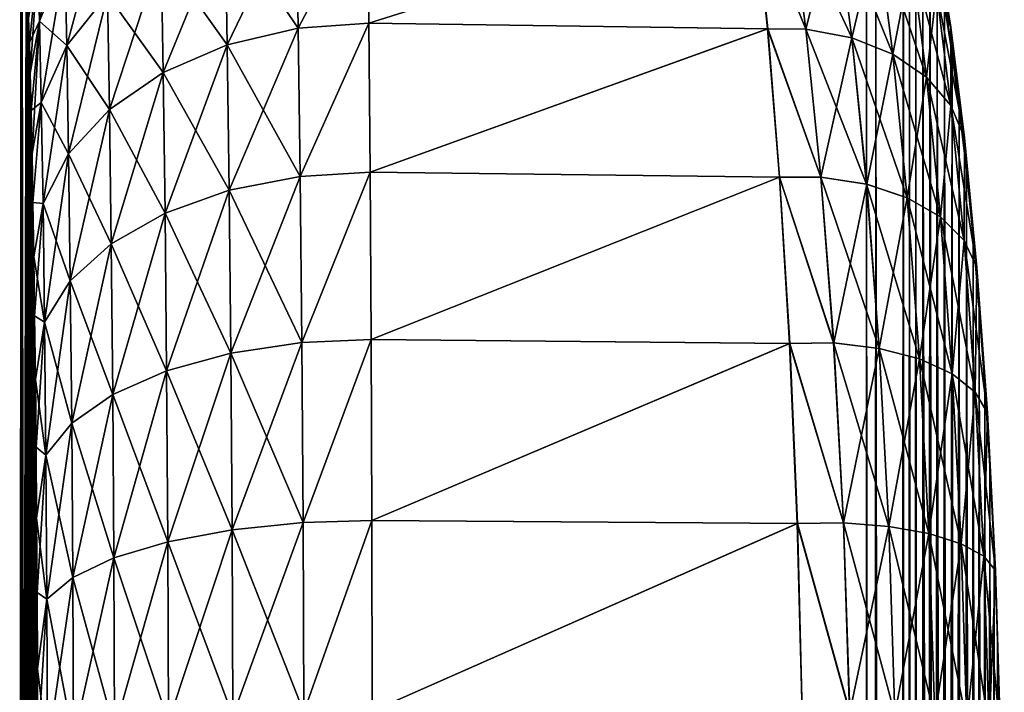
# Model space of a CAD drawing. Header units: metres. Extents: x 59 to 125, y -85 to 102.
# Tile 41 of 42: x 120.04 to 124.82, y 96.62 to 99.88. Entities that reach past the tile are written whole.
import ezdxf

# ---------------------------------------------------------------- set-up
doc = ezdxf.new("R2010")
doc.units = ezdxf.units.M
doc.layers.add('solid_21664500', color=7, linetype='CONTINUOUS')

msp = doc.modelspace()

# ---------------------------------------------------------------- linework, layer by layer
at = {"layer": 'solid_21664500'}
for points in [[(124.149452, 0), (124.149452, 100.625107), (124.194023, 100.624504, 2.717539)], [(124.178856, 0, -2.207325), (124.149452, 100.625107), (124.149452, 0)], [(124.194023, 100.624481, -2.717538), (124.149452, 100.625107), (124.178856, 0, -2.207325)], [(124.178856, 0, 2.207318), (124.149452, 0), (124.194023, 100.624504, 2.717539)], [(124.267197, 0, 4.41656), (124.178856, 0, 2.207318), (124.194023, 100.624504, 2.717539)], [(124.194023, 100.624481, -2.717538), (124.178856, 0, -2.207325), (124.267197, 0, -4.416576)], [(124.267197, 0, 4.41656), (124.194023, 100.624504, 2.717539), (124.327812, 100.622734, 5.435179)], [(124.327812, 100.622673, -5.435175), (124.194023, 100.624481, -2.717538), (124.267197, 0, -4.416576)], [(124.332672, 0, 5.508754), (124.267197, 0, 4.41656), (124.327812, 100.622734, 5.435179)], [(124.327812, 100.622673, -5.435175), (124.267197, 0, -4.416576), (124.33268, 0, -5.5088)], [(124.332672, 0, 5.508754), (124.327812, 100.622734, 5.435179), (124.357185, 100.603516, 5.865472)], [(124.357185, 100.603455, -5.86546), (124.327812, 100.622673, -5.435175), (124.33268, 0, -5.5088)], [(124.332672, 0, 5.508754), (124.357185, 100.603516, 5.865472), (124.388596, 100.546616, 6.292867)], [(124.357185, 100.603455, -5.86546), (124.33268, 0, -5.5088), (124.41436, 0, -6.62287)], [(124.388588, 100.546547, -6.292846), (124.357185, 100.603455, -5.86546), (124.41436, 0, -6.62287)], [(124.414352, 0, 6.622847), (124.332672, 0, 5.508754), (124.388596, 100.546616, 6.292867)], [(124.421738, 100.452293, -6.714433), (124.388588, 100.546547, -6.292846), (124.41436, 0, -6.62287)], [(124.414352, 0, 6.622847), (124.388596, 100.546616, 6.292867), (124.421745, 100.452362, 6.714463)], [(120.253975, 100.491249, 7.11042), (120.131821, 100.166573, 7.006441), (120.140366, 99.877594, 7.706668)], [(120.263214, 100.181702, 7.85993), (120.253975, 100.491249, 7.11042), (120.140366, 99.877594, 7.706668)], [(121.384186, 100.456116, -9.043629), (121.729805, 100.483734, -9.059528), (121.39463, 99.842445, -9.762368)], [(121.394646, 99.842445, 9.762366), (121.72982, 100.483734, 9.059528), (121.384201, 100.456116, 9.043627)], [(121.39463, 99.842445, -9.762368), (121.729805, 100.483734, -9.059528), (121.736588, 99.866486, -9.782119)], [(121.394646, 99.842445, 9.762366), (121.736603, 99.866486, 9.782119), (121.72982, 100.483734, 9.059528)], [(123.606354, 100.455742, -9.042337), (121.736588, 99.866486, -9.782119), (121.729805, 100.483734, -9.059528)], [(123.606468, 100.455734, 9.042336), (121.72982, 100.483734, 9.059528), (121.736603, 99.866486, 9.782119)], [(124.415245, 100.477882, -7.911932), (124.488945, 100.280418, -7.804135), (124.557617, 99.847816, -8.500499)], [(124.487785, 100.027161, -8.638186), (124.415245, 100.477882, -7.911932), (124.557617, 99.847816, -8.500499)], [(120.459579, 100.453705, 7.996005), (120.263214, 100.181702, 7.85993), (120.272545, 99.75898, 8.551777)], [(120.469528, 100.005882, 8.728419), (120.459579, 100.453705, 7.996005), (120.272545, 99.75898, 8.551777)], [(121.384186, 100.456116, -9.043629), (121.39463, 99.842445, -9.762368), (121.040001, 100.363632, -8.980828)], [(121.384201, 100.456116, 9.043627), (121.040001, 100.363632, 8.980825), (121.050339, 99.761703, 9.686257)], [(121.394646, 99.842445, 9.762366), (121.384201, 100.456116, 9.043627), (121.050339, 99.761703, 9.686257)], [(123.606354, 100.455742, -9.042337), (123.66983, 99.839859, -9.761021), (121.736588, 99.866486, -9.782119)], [(123.66996, 99.839859, 9.761019), (123.606468, 100.455734, 9.042336), (121.736603, 99.866486, 9.782119)], [(123.854538, 99.837914, -9.733452), (123.66983, 99.839859, -9.761021), (123.606354, 100.455742, -9.042337)], [(123.854538, 99.837914, -9.733452), (123.606354, 100.455742, -9.042337), (123.774689, 100.45079, -9.019273)], [(123.854652, 99.837898, 9.733465), (123.606468, 100.455734, 9.042336), (123.66996, 99.839859, 9.761019)], [(123.774788, 100.450783, 9.019288), (123.606468, 100.455734, 9.042336), (123.854652, 99.837898, 9.733465)], [(123.774689, 100.45079, -9.019273), (123.999306, 100.403366, -8.961854), (124.077888, 99.796463, -9.667522)], [(123.854538, 99.837914, -9.733452), (123.774689, 100.45079, -9.019273), (124.077888, 99.796463, -9.667522)], [(123.774788, 100.450783, 9.019288), (123.854652, 99.837898, 9.733465), (123.999382, 100.403366, 8.961872)], [(124.414352, 0, 6.622847), (124.421745, 100.452362, 6.714463), (124.456268, 100.321304, 7.126945)], [(124.421738, 100.452293, -6.714433), (124.41436, 0, -6.62287), (124.620155, 0, -8.82441)], [(124.456261, 100.321228, -7.126903), (124.421738, 100.452293, -6.714433), (124.620155, 0, -8.82441)], [(123.854652, 99.837898, 9.733465), (124.077972, 99.796455, 9.667542), (123.999382, 100.403366, 8.961872)], [(123.999306, 100.403366, -8.961854), (124.200386, 100.313141, -8.875675), (124.276825, 99.717575, -9.566771)], [(124.077888, 99.796463, -9.667522), (123.999306, 100.403366, -8.961854), (124.276825, 99.717575, -9.566771)], [(123.999382, 100.403366, 8.961872), (124.077972, 99.796455, 9.667542), (124.200432, 100.313148, 8.875702)], [(121.040001, 100.363632, -8.980828), (121.050331, 99.761703, -9.686259), (120.729797, 100.210945, -8.87393)], [(121.040001, 100.363632, 8.980825), (120.729805, 100.210945, 8.873926), (120.739838, 99.628326, 9.557167)], [(121.050339, 99.761703, 9.686257), (121.040001, 100.363632, 8.980825), (120.739838, 99.628326, 9.557167)], [(121.39463, 99.842445, -9.762368), (121.050331, 99.761703, -9.686259), (121.040001, 100.363632, -8.980828)], [(124.077972, 99.796455, 9.667542), (124.276878, 99.717583, 9.566801), (124.200432, 100.313148, 8.875702)], [(124.200386, 100.313141, -8.875675), (124.366386, 100.185295, -8.765682), (124.439934, 99.605782, -9.436977)], [(124.276825, 99.717575, -9.566771), (124.200386, 100.313141, -8.875675), (124.439934, 99.605782, -9.436977)], [(124.200432, 100.313148, 8.875702), (124.276878, 99.717583, 9.566801), (124.366417, 100.185318, 8.765719)], [(124.414352, 0, 6.622847), (124.456268, 100.321304, 7.126945), (124.491753, 100.154213, 7.527287)], [(124.491745, 100.154137, -7.527234), (124.456261, 100.321228, -7.126903), (124.620155, 0, -8.82441)], [(124.487801, 100.027199, 8.638237), (124.557625, 99.84787, 8.500567), (124.488953, 100.280472, 7.804185)], [(124.488945, 100.280418, -7.804135), (124.527695, 99.952271, -7.912005), (124.563591, 99.717094, -8.2783)], [(124.557617, 99.847816, -8.500499), (124.488945, 100.280418, -7.804135), (124.563591, 99.717094, -8.2783)], [(124.488953, 100.280472, 7.804185), (124.557625, 99.84787, 8.500567), (124.527702, 99.952354, 7.912071)], [(120.263214, 100.181709, -7.859934), (120.140366, 99.877602, -7.706674), (120.131821, 100.166573, -7.006444)], [(120.263214, 100.181709, -7.859934), (120.272545, 99.75898, -8.551783), (120.140366, 99.877602, -7.706674)], [(120.263214, 100.181702, 7.85993), (120.140366, 99.877594, 7.706668), (120.148964, 99.482918, 8.35307)], [(120.272545, 99.75898, 8.551777), (120.263214, 100.181702, 7.85993), (120.148964, 99.482918, 8.35307)], [(120.469528, 100.005882, -8.728424), (120.272545, 99.75898, -8.551783), (120.263214, 100.181709, -7.859934)], [(120.729797, 100.210945, -8.87393), (120.739838, 99.628326, -9.557171), (120.469528, 100.005882, -8.728424)], [(120.729805, 100.210945, 8.873926), (120.469528, 100.005882, 8.728419), (120.479103, 99.449173, 9.381726)], [(120.739838, 99.628326, 9.557167), (120.729805, 100.210945, 8.873926), (120.479103, 99.449173, 9.381726)], [(121.050331, 99.761703, -9.686259), (120.739838, 99.628326, -9.557171), (120.729797, 100.210945, -8.87393)], [(124.276878, 99.717583, 9.566801), (124.439964, 99.605804, 9.437023), (124.366417, 100.185318, 8.765719)], [(124.366386, 100.185295, -8.765682), (124.487785, 100.027161, -8.638186), (124.557854, 99.467484, -9.285589)], [(124.439934, 99.605782, -9.436977), (124.366386, 100.185295, -8.765682), (124.557854, 99.467484, -9.285589)], [(124.366417, 100.185318, 8.765719), (124.439964, 99.605804, 9.437023), (124.487801, 100.027199, 8.638237)], [(120.131821, 100.166573, -7.006444), (120.091293, 99.773277, -7.045781), (120.087036, 99.890472, -6.672911)], [(120.131821, 100.166573, 7.006441), (120.087044, 99.890442, 6.672989), (120.091293, 99.773239, 7.045858)], [(120.131821, 100.166573, -7.006444), (120.140366, 99.877602, -7.706674), (120.091293, 99.773277, -7.045781)], [(120.131821, 100.166573, 7.006441), (120.091293, 99.773239, 7.045858), (120.095634, 99.62413, 7.406761)], [(120.140366, 99.877594, 7.706668), (120.131821, 100.166573, 7.006441), (120.095634, 99.62413, 7.406761)], [(124.414352, 0, 6.622847), (124.491753, 100.154213, 7.527287), (124.527702, 99.952354, 7.912071)], [(124.527695, 99.952271, -7.912005), (124.491745, 100.154137, -7.527234), (124.620155, 0, -8.82441)], [(120.075279, 100.042244, -5.51471), (120.078995, 100.025398, -5.904561), (120.044197, 87.212189, -2.007422)], [(120.056259, 100.04174, -2.757924), (120.075279, 100.042244, -5.51471), (120.044197, 87.212189, -2.007422)], [(120.049911, 100.041573, 0.000003), (120.056259, 100.04174, -2.757924), (120.044197, 87.212189, -2.007422)], [(120.056259, 100.04174, 2.757928), (120.044197, 87.212189, 2.007398), (120.073784, 87.212181, 6.022068)], [(120.056259, 100.04174, 2.757928), (120.049911, 100.041573, 0.000003), (120.044197, 87.212189, 2.007398)], [(120.049911, 100.041573, 0.000003), (120.044197, 87.212189, -2.007422), (120.044197, 87.212189, 2.007398)], [(120.075279, 100.042236, 5.51471), (120.056259, 100.04174, 2.757928), (120.073784, 87.212181, 6.022068)], [(120.078995, 100.025383, 5.90463), (120.075279, 100.042236, 5.51471), (120.073784, 87.212181, 6.022068)], [(120.078995, 100.025398, -5.904561), (120.073784, 87.212181, -6.022093), (120.044197, 87.212189, -2.007422)], [(120.078995, 100.025398, -5.904561), (120.082924, 99.974686, -6.29139), (120.073784, 87.212181, -6.022093)], [(120.082924, 99.974663, 6.291477), (120.078995, 100.025383, 5.90463), (120.073784, 87.212181, 6.022068)], [(120.469528, 100.005882, -8.728424), (120.479095, 99.449173, -9.381731), (120.272545, 99.75898, -8.551783)], [(120.469528, 100.005882, 8.728419), (120.272545, 99.75898, 8.551777), (120.281509, 99.233437, 9.168944)], [(120.479103, 99.449173, 9.381726), (120.469528, 100.005882, 8.728419), (120.281509, 99.233437, 9.168944)], [(120.739838, 99.628326, -9.557171), (120.479095, 99.449173, -9.381731), (120.469528, 100.005882, -8.728424)], [(124.439964, 99.605804, 9.437023), (124.557877, 99.467522, 9.285654), (124.487801, 100.027199, 8.638237)], [(124.487785, 100.027161, -8.638186), (124.557617, 99.847816, -8.500499), (124.623825, 99.310631, -9.121292)], [(124.557854, 99.467484, -9.285589), (124.487785, 100.027161, -8.638186), (124.623825, 99.310631, -9.121292)], [(124.487801, 100.027199, 8.638237), (124.557877, 99.467522, 9.285654), (124.557625, 99.84787, 8.500567)], [(120.082924, 99.974686, -6.29139), (120.087036, 99.890472, -6.672911), (120.073784, 87.212181, -6.022093)], [(120.082924, 99.974663, 6.291477), (120.073784, 87.212181, 6.022068), (120.13237, 87.13488, 10.00472)], [(120.087044, 99.890442, 6.672989), (120.082924, 99.974663, 6.291477), (120.13237, 87.13488, 10.00472)], [(124.414352, 0, 6.622847), (124.527702, 99.952354, 7.912071), (124.563599, 99.717178, 8.278379)], [(124.563591, 99.717094, -8.2783), (124.527695, 99.952271, -7.912005), (124.620155, 0, -8.82441)], [(124.557625, 99.84787, 8.500567), (124.563599, 99.717178, 8.278379), (124.527702, 99.952354, 7.912071)], [(120.087036, 99.890472, -6.672911), (120.091293, 99.773277, -7.045781), (120.073784, 87.212181, -6.022093)], [(120.091293, 99.773239, 7.045858), (120.087044, 99.890442, 6.672989), (120.13237, 87.13488, 10.00472)], [(120.140366, 99.877602, -7.706674), (120.095634, 99.624176, -7.406686), (120.091293, 99.773277, -7.045781)], [(120.140366, 99.877602, -7.706674), (120.099998, 99.444359, -7.753007), (120.095634, 99.624176, -7.406686)], [(120.140366, 99.877594, 7.706668), (120.095634, 99.62413, 7.406761), (120.099998, 99.444305, 7.753079)], [(120.140366, 99.877602, -7.706674), (120.148964, 99.482918, -8.353077), (120.099998, 99.444359, -7.753007)], [(120.140366, 99.877594, 7.706668), (120.099998, 99.444305, 7.753079), (120.104332, 99.234993, 8.082465)], [(120.148964, 99.482918, 8.35307), (120.140366, 99.877594, 7.706668), (120.104332, 99.234993, 8.082465)], [(120.272545, 99.75898, -8.551783), (120.148964, 99.482918, -8.353077), (120.140366, 99.877602, -7.706674)], [(121.39463, 99.842445, -9.762368), (121.736588, 99.866486, -9.782119), (121.404083, 99.123917, -10.37626)], [(121.404091, 99.123917, 10.376259), (121.736603, 99.866486, 9.782119), (121.394646, 99.842445, 9.762366)], [(121.404083, 99.123917, -10.37626), (121.736588, 99.866486, -9.782119), (121.742599, 99.143799, -10.399264)], [(121.404091, 99.123917, 10.376259), (121.742615, 99.143799, 10.399264), (121.736603, 99.866486, 9.782119)], [(123.66983, 99.839859, -9.761021), (121.742599, 99.143799, -10.399264), (121.736588, 99.866486, -9.782119)], [(123.66996, 99.839859, 9.761019), (121.736603, 99.866486, 9.782119), (121.742615, 99.143799, 10.399264)], [(124.557617, 99.847816, -8.500499), (124.563591, 99.717094, -8.2783), (124.598907, 99.450233, -8.623382)], [(124.557617, 99.847816, -8.500499), (124.598907, 99.450233, -8.623382), (124.633095, 99.153549, -8.944614)], [(124.623825, 99.310631, -9.121292), (124.557617, 99.847816, -8.500499), (124.633095, 99.153549, -8.944614)], [(124.557625, 99.84787, 8.500567), (124.598923, 99.450317, 8.623473), (124.563599, 99.717178, 8.278379)], [(124.557625, 99.84787, 8.500567), (124.62384, 99.310692, 9.12138), (124.598923, 99.450317, 8.623473)], [(124.557877, 99.467522, 9.285654), (124.62384, 99.310692, 9.12138), (124.557625, 99.84787, 8.500567)], [(121.39463, 99.842445, -9.762368), (121.404083, 99.123917, -10.37626), (121.050331, 99.761703, -9.686259)], [(121.394646, 99.842445, 9.762366), (121.050339, 99.761703, 9.686257), (121.0597, 99.0569, 10.288814)], [(121.404091, 99.123917, 10.376259), (121.394646, 99.842445, 9.762366), (121.0597, 99.0569, 10.288814)], [(123.66983, 99.839859, -9.761021), (123.727539, 99.11956, -10.374044), (121.742599, 99.143799, -10.399264)], [(123.727692, 99.11956, 10.374043), (123.66996, 99.839859, 9.761019), (121.742615, 99.143799, 10.399264)], [(123.927605, 99.120583, -10.343363), (123.727539, 99.11956, -10.374044), (123.66983, 99.839859, -9.761021)], [(123.927605, 99.120583, -10.343363), (123.66983, 99.839859, -9.761021), (123.854538, 99.837914, -9.733452)], [(123.927727, 99.120567, 10.343374), (123.66996, 99.839859, 9.761019), (123.727692, 99.11956, 10.374043)], [(123.854652, 99.837898, 9.733465), (123.66996, 99.839859, 9.761019), (123.927727, 99.120567, 10.343374)], [(123.854538, 99.837914, -9.733452), (124.077888, 99.796463, -9.667522), (124.14975, 99.086136, -10.270177)], [(123.927605, 99.120583, -10.343363), (123.854538, 99.837914, -9.733452), (124.14975, 99.086136, -10.270177)], [(123.854652, 99.837898, 9.733465), (123.927727, 99.120567, 10.343374), (124.077972, 99.796455, 9.667542)], [(120.091293, 99.773277, -7.045781), (120.095634, 99.624176, -7.406686), (120.073784, 87.212181, -6.022093)], [(120.095634, 99.62413, 7.406761), (120.091293, 99.773239, 7.045858), (120.13237, 87.13488, 10.00472)], [(120.272545, 99.75898, -8.551783), (120.281509, 99.233444, -9.168951), (120.148964, 99.482918, -8.353077)], [(120.272545, 99.75898, 8.551777), (120.148964, 99.482918, 8.35307), (120.157219, 98.992195, 8.929748)], [(120.281509, 99.233437, 9.168944), (120.272545, 99.75898, 8.551777), (120.157219, 98.992195, 8.929748)], [(120.479095, 99.449173, -9.381731), (120.281509, 99.233444, -9.168951), (120.272545, 99.75898, -8.551783)], [(121.050331, 99.761703, -9.686259), (121.059692, 99.0569, -10.288815), (120.739838, 99.628326, -9.557171)], [(121.050339, 99.761703, 9.686257), (120.739838, 99.628326, 9.557167), (120.748947, 98.946114, 10.140807)], [(121.0597, 99.0569, 10.288814), (121.050339, 99.761703, 9.686257), (120.748947, 98.946114, 10.140807)], [(121.404083, 99.123917, -10.37626), (121.059692, 99.0569, -10.288815), (121.050331, 99.761703, -9.686259)], [(123.927727, 99.120567, 10.343374), (124.149841, 99.086128, 10.270196), (124.077972, 99.796455, 9.667542)], [(124.077888, 99.796463, -9.667522), (124.276825, 99.717575, -9.566771), (124.34668, 99.020531, -10.156991)], [(124.14975, 99.086136, -10.270177), (124.077888, 99.796463, -9.667522), (124.34668, 99.020531, -10.156991)], [(124.077972, 99.796455, 9.667542), (124.149841, 99.086128, 10.270196), (124.276878, 99.717583, 9.566801)], [(124.149841, 99.086128, 10.270196), (124.346741, 99.020531, 10.157025), (124.276878, 99.717583, 9.566801)], [(124.276825, 99.717575, -9.566771), (124.439934, 99.605782, -9.436977), (124.507072, 98.927528, -10.010302)], [(124.34668, 99.020531, -10.156991), (124.276825, 99.717575, -9.566771), (124.507072, 98.927528, -10.010302)], [(124.276878, 99.717583, 9.566801), (124.346741, 99.020531, 10.157025), (124.439964, 99.605804, 9.437023)], [(124.414352, 0, 6.622847), (124.563599, 99.717178, 8.278379), (124.598923, 99.450317, 8.623473)], [(124.598907, 99.450233, -8.623382), (124.563591, 99.717094, -8.2783), (124.620155, 0, -8.82441)], [(120.095634, 99.624176, -7.406686), (120.099998, 99.444359, -7.753007), (120.073784, 87.212181, -6.022093)], [(120.099998, 99.444305, 7.753079), (120.095634, 99.62413, 7.406761), (120.13237, 87.13488, 10.00472)], [(120.739838, 99.628326, -9.557171), (120.748947, 98.946114, -10.140812), (120.479095, 99.449173, -9.381731)], [(120.739838, 99.628326, 9.557167), (120.479103, 99.449173, 9.381726), (120.487801, 98.797264, 9.939842)], [(120.748947, 98.946114, 10.140807), (120.739838, 99.628326, 9.557167), (120.487801, 98.797264, 9.939842)], [(121.059692, 99.0569, -10.288815), (120.748947, 98.946114, -10.140812), (120.739838, 99.628326, -9.557171)], [(124.346741, 99.020531, 10.157025), (124.507118, 98.927551, 10.010355), (124.439964, 99.605804, 9.437023)], [(124.439934, 99.605782, -9.436977), (124.557854, 99.467484, -9.285589), (124.621742, 98.812477, -9.838523)], [(124.507072, 98.927528, -10.010302), (124.439934, 99.605782, -9.436977), (124.621742, 98.812477, -9.838523)], [(124.439964, 99.605804, 9.437023), (124.507118, 98.927551, 10.010355), (124.557877, 99.467522, 9.285654)], [(120.148964, 99.482918, -8.353077), (120.104332, 99.235054, -8.082397), (120.099998, 99.444359, -7.753007)], [(120.148964, 99.482918, -8.353077), (120.108574, 98.997833, -8.392265), (120.104332, 99.235054, -8.082397)], [(120.148964, 99.482918, 8.35307), (120.104332, 99.234993, 8.082465), (120.108574, 98.997765, 8.392329)], [(120.148964, 99.482918, -8.353077), (120.157219, 98.992203, -8.929756), (120.108574, 98.997833, -8.392265)], [(120.157219, 98.992195, 8.929748), (120.148964, 99.482918, 8.35307), (120.108574, 98.997765, 8.392329)], [(120.281509, 99.233444, -9.168951), (120.157219, 98.992203, -8.929756), (120.148964, 99.482918, -8.353077)], [(124.507118, 98.927551, 10.010355), (124.621765, 98.812515, 9.838601), (124.557877, 99.467522, 9.285654)], [(124.557854, 99.467484, -9.285589), (124.623825, 99.310631, -9.121292), (124.684105, 98.681976, -9.651511)], [(124.621742, 98.812477, -9.838523), (124.557854, 99.467484, -9.285589), (124.684105, 98.681976, -9.651511)], [(124.557877, 99.467522, 9.285654), (124.621765, 98.812515, 9.838601), (124.62384, 99.310692, 9.12138)], [(120.099998, 99.444359, -7.753007), (120.104332, 99.235054, -8.082397), (120.073784, 87.212181, -6.022093)], [(120.104332, 99.234993, 8.082465), (120.099998, 99.444305, 7.753079), (120.13237, 87.13488, 10.00472)], [(120.479095, 99.449173, -9.381731), (120.487793, 98.797264, -9.939848), (120.281509, 99.233444, -9.168951)], [(120.479103, 99.449173, 9.381726), (120.281509, 99.233437, 9.168944), (120.289658, 98.617981, 9.696237)], [(120.487801, 98.797264, 9.939842), (120.479103, 99.449173, 9.381726), (120.289658, 98.617981, 9.696237)], [(120.748947, 98.946114, -10.140812), (120.487793, 98.797264, -9.939848), (120.479095, 99.449173, -9.381731)], [(124.620155, 0, 8.824379), (124.414352, 0, 6.622847), (124.598923, 99.450317, 8.623473)], [(124.633095, 99.153549, -8.944614), (124.598907, 99.450233, -8.623382), (124.620155, 0, -8.82441)], [(124.620155, 0, 8.824379), (124.598923, 99.450317, 8.623473), (124.633102, 99.153625, 8.94472)], [(124.62384, 99.310692, 9.12138), (124.633102, 99.153625, 8.94472), (124.598923, 99.450317, 8.623473)], [(124.621765, 98.812515, 9.838601), (124.68412, 98.68203, 9.651618), (124.62384, 99.310692, 9.12138)], [(124.623825, 99.310631, -9.121292), (124.633095, 99.153549, -8.944614), (124.665558, 98.829369, -9.239252)], [(124.684105, 98.681976, -9.651511), (124.623825, 99.310631, -9.121292), (124.665558, 98.829369, -9.239252)], [(124.62384, 99.310692, 9.12138), (124.665573, 98.829445, 9.239372), (124.633102, 99.153625, 8.94472)], [(124.62384, 99.310692, 9.12138), (124.68412, 98.68203, 9.651618), (124.665573, 98.829445, 9.239372)], [(120.104332, 99.235054, -8.082397), (120.108574, 98.997833, -8.392265), (120.073784, 87.212181, -6.022093)], [(120.108574, 98.997765, 8.392329), (120.104332, 99.234993, 8.082465), (120.13237, 87.13488, 10.00472)], [(120.281509, 99.233444, -9.168951), (120.289658, 98.617989, -9.696244), (120.157219, 98.992203, -8.929756)], [(120.281509, 99.233437, 9.168944), (120.157219, 98.992195, 8.929748), (120.164703, 98.41748, 9.422503)], [(120.289658, 98.617981, 9.696237), (120.281509, 99.233437, 9.168944), (120.164703, 98.41748, 9.422503)], [(120.487793, 98.797264, -9.939848), (120.289658, 98.617989, -9.696244), (120.281509, 99.233444, -9.168951)], [(121.404083, 99.123917, -10.37626), (121.742599, 99.143799, -10.399264), (121.411987, 98.318222, -10.870183)], [(121.411995, 98.318222, 10.870181), (121.742615, 99.143799, 10.399264), (121.404091, 99.123917, 10.376259)], [(121.411987, 98.318222, -10.870183), (121.742599, 99.143799, -10.399264), (121.747505, 98.333473, -10.895769)], [(121.411995, 98.318222, 10.870181), (121.74752, 98.333473, 10.895769), (121.742615, 99.143799, 10.399264)], [(123.727539, 99.11956, -10.374044), (121.747505, 98.333473, -10.895769), (121.742599, 99.143799, -10.399264)], [(123.727692, 99.11956, 10.374043), (121.742615, 99.143799, 10.399264), (121.74752, 98.333473, 10.895769)], [(124.620155, 0, 8.824379), (124.633102, 99.153625, 8.94472), (124.665573, 98.829445, 9.239372)], [(124.81694, 14.049306, -10.503305), (124.633095, 99.153549, -8.944614), (124.620155, 0, -8.82441)], [(124.81694, 14.049306, -10.503305), (124.665558, 98.829369, -9.239252), (124.633095, 99.153549, -8.944614)], [(121.404083, 99.123917, -10.37626), (121.411987, 98.318222, -10.870183), (121.059692, 99.0569, -10.288815)], [(121.404091, 99.123917, 10.376259), (121.0597, 99.0569, 10.288814), (121.067558, 98.266563, 10.773652)], [(121.411995, 98.318222, 10.870181), (121.404091, 99.123917, 10.376259), (121.067558, 98.266563, 10.773652)], [(123.727539, 99.11956, -10.374044), (123.776382, 98.31308, -10.866411), (121.747505, 98.333473, -10.895769)], [(123.776558, 98.31308, 10.866409), (123.727692, 99.11956, 10.374043), (121.74752, 98.333473, 10.895769)], [(123.989723, 98.316132, -10.834212), (123.727539, 99.11956, -10.374044), (123.927605, 99.120583, -10.343363)], [(123.989723, 98.316132, -10.834212), (123.776382, 98.31308, -10.866411), (123.727539, 99.11956, -10.374044)], [(123.927727, 99.120567, 10.343374), (123.727692, 99.11956, 10.374043), (123.989861, 98.316124, 10.83422)], [(123.989861, 98.316124, 10.83422), (123.727692, 99.11956, 10.374043), (123.776558, 98.31308, 10.866409)], [(123.927605, 99.120583, -10.343363), (124.14975, 99.086136, -10.270177), (124.210823, 98.289543, -10.755198)], [(123.989723, 98.316132, -10.834212), (123.927605, 99.120583, -10.343363), (124.210823, 98.289543, -10.755198)], [(123.927727, 99.120567, 10.343374), (123.989861, 98.316124, 10.83422), (124.149841, 99.086128, 10.270196)], [(123.989861, 98.316124, 10.83422), (124.210922, 98.289536, 10.755217), (124.149841, 99.086128, 10.270196)], [(124.14975, 99.086136, -10.270177), (124.34668, 99.020531, -10.156991), (124.405991, 98.238846, -10.632017)], [(124.210823, 98.289543, -10.755198), (124.14975, 99.086136, -10.270177), (124.405991, 98.238846, -10.632017)], [(124.149841, 99.086128, 10.270196), (124.210922, 98.289536, 10.755217), (124.346741, 99.020531, 10.157025)], [(121.059692, 99.0569, -10.288815), (121.067551, 98.266563, -10.773654), (120.748947, 98.946114, -10.140812)], [(121.0597, 99.0569, 10.288814), (120.748947, 98.946114, 10.140807), (120.756615, 98.181091, 10.61047)], [(121.067558, 98.266563, 10.773652), (121.0597, 99.0569, 10.288814), (120.756615, 98.181091, 10.61047)], [(121.411987, 98.318222, -10.870183), (121.067551, 98.266563, -10.773654), (121.059692, 99.0569, -10.288815)], [(120.108574, 98.997833, -8.392265), (120.112656, 98.734848, -8.679929), (120.073784, 87.212181, -6.022093)], [(120.157219, 98.992203, -8.929756), (120.112656, 98.734848, -8.679929), (120.108574, 98.997833, -8.392265)], [(120.112656, 98.734772, 8.679988), (120.108574, 98.997765, 8.392329), (120.13237, 87.13488, 10.00472)], [(120.157219, 98.992195, 8.929748), (120.108574, 98.997765, 8.392329), (120.112656, 98.734772, 8.679988)], [(120.157219, 98.992203, -8.929756), (120.164703, 98.417488, -9.422512), (120.112656, 98.734848, -8.679929)], [(120.157219, 98.992195, 8.929748), (120.112656, 98.734772, 8.679988), (120.116508, 98.447868, 8.94354)], [(120.164703, 98.41748, 9.422503), (120.157219, 98.992195, 8.929748), (120.116508, 98.447868, 8.94354)], [(120.289658, 98.617989, -9.696244), (120.164703, 98.417488, -9.422512), (120.157219, 98.992203, -8.929756)], [(124.210922, 98.289536, 10.755217), (124.406059, 98.238853, 10.632054), (124.346741, 99.020531, 10.157025)], [(124.34668, 99.020531, -10.156991), (124.507072, 98.927528, -10.010302), (124.564034, 98.166969, -10.471739)], [(124.405991, 98.238846, -10.632017), (124.34668, 99.020531, -10.156991), (124.564034, 98.166969, -10.471739)], [(124.346741, 99.020531, 10.157025), (124.406059, 98.238853, 10.632054), (124.507118, 98.927551, 10.010355)], [(120.748947, 98.946114, -10.140812), (120.756607, 98.181084, -10.610474), (120.487793, 98.797264, -9.939848)], [(120.748947, 98.946114, 10.140807), (120.487801, 98.797264, 9.939842), (120.495132, 98.066177, 10.389015)], [(120.756615, 98.181091, 10.61047), (120.748947, 98.946114, 10.140807), (120.495132, 98.066177, 10.389015)], [(121.067551, 98.266563, -10.773654), (120.756607, 98.181084, -10.610474), (120.748947, 98.946114, -10.140812)], [(124.406059, 98.238853, 10.632054), (124.564079, 98.166985, 10.471801), (124.507118, 98.927551, 10.010355)], [(124.507072, 98.927528, -10.010302), (124.621742, 98.812477, -9.838523), (124.675888, 98.078018, -10.283558)], [(124.564034, 98.166969, -10.471739), (124.507072, 98.927528, -10.010302), (124.675888, 98.078018, -10.283558)], [(124.507118, 98.927551, 10.010355), (124.564079, 98.166985, 10.471801), (124.621765, 98.812515, 9.838601)], [(120.487793, 98.797264, -9.939848), (120.495125, 98.066177, -10.389022), (120.289658, 98.617989, -9.696244)], [(120.487801, 98.797264, 9.939842), (120.289658, 98.617981, 9.696237), (120.296532, 97.927734, 10.120661)], [(120.495132, 98.066177, 10.389015), (120.487801, 98.797264, 9.939842), (120.296532, 97.927734, 10.120661)], [(120.756607, 98.181084, -10.610474), (120.495125, 98.066177, -10.389022), (120.487793, 98.797264, -9.939848)], [(124.564079, 98.166985, 10.471801), (124.675919, 98.078049, 10.28365), (124.621765, 98.812515, 9.838601)], [(124.620155, 0, 8.824379), (124.665573, 98.829445, 9.239372), (124.695755, 98.480438, 9.504966)], [(124.621742, 98.812477, -9.838523), (124.684105, 98.681976, -9.651511), (124.73513, 97.977112, -10.078272)], [(124.675888, 98.078018, -10.283558), (124.621742, 98.812477, -9.838523), (124.73513, 97.977112, -10.078272)], [(124.621765, 98.812515, 9.838601), (124.675919, 98.078049, 10.28365), (124.68412, 98.68203, 9.651618)], [(124.81694, 14.049306, -10.503305), (124.69574, 98.480362, -9.504831), (124.665558, 98.829369, -9.239252)], [(124.684105, 98.681976, -9.651511), (124.665558, 98.829369, -9.239252), (124.69574, 98.480362, -9.504831)], [(124.68412, 98.68203, 9.651618), (124.695755, 98.480438, 9.504966), (124.665573, 98.829445, 9.239372)], [(120.112656, 98.734848, -8.679929), (120.116508, 98.447952, -8.943487), (120.073784, 87.212181, -6.022093)], [(120.164703, 98.417488, -9.422512), (120.116508, 98.447952, -8.943487), (120.112656, 98.734848, -8.679929)], [(120.116508, 98.447868, 8.94354), (120.112656, 98.734772, 8.679988), (120.13237, 87.13488, 10.00472)], [(124.675919, 98.078049, 10.28365), (124.735146, 97.977158, 10.078398), (124.68412, 98.68203, 9.651618)], [(124.684105, 98.681976, -9.651511), (124.69574, 98.480362, -9.504831), (124.723106, 98.109138, -9.739379)], [(124.73513, 97.977112, -10.078272), (124.684105, 98.681976, -9.651511), (124.723106, 98.109138, -9.739379)], [(124.68412, 98.68203, 9.651618), (124.735146, 97.977158, 10.078398), (124.695755, 98.480438, 9.504966)], [(120.289658, 98.617989, -9.696244), (120.296532, 97.927742, -10.120669), (120.164703, 98.417488, -9.422512)], [(120.289658, 98.617981, 9.696237), (120.164703, 98.41748, 9.422503), (120.171013, 97.772873, 9.819188)], [(120.296532, 97.927734, 10.120661), (120.289658, 98.617981, 9.696237), (120.171013, 97.772873, 9.819188)], [(120.495125, 98.066177, -10.389022), (120.296532, 97.927742, -10.120669), (120.289658, 98.617989, -9.696244)], [(124.620155, 0, 8.824379), (124.695755, 98.480438, 9.504966), (124.723122, 98.109207, 9.739528)], [(124.81694, 14.049306, -10.503305), (124.723106, 98.109138, -9.739379), (124.69574, 98.480362, -9.504831)], [(124.735146, 97.977158, 10.078398), (124.723122, 98.109207, 9.739528), (124.695755, 98.480438, 9.504966)], [(120.116508, 98.447952, -8.943487), (120.120087, 98.139061, -9.181123), (120.073784, 87.212181, -6.022093)], [(120.164703, 98.417488, -9.422512), (120.120087, 98.139061, -9.181123), (120.116508, 98.447952, -8.943487)], [(120.120087, 98.138969, 9.181169), (120.116508, 98.447868, 8.94354), (120.13237, 87.13488, 10.00472)], [(120.164703, 98.41748, 9.422503), (120.116508, 98.447868, 8.94354), (120.120087, 98.138969, 9.181169)], [(120.164703, 98.417488, -9.422512), (120.171013, 97.772881, -9.819199), (120.120087, 98.139061, -9.181123)], [(120.164703, 98.41748, 9.422503), (120.120087, 98.138969, 9.181169), (120.123322, 97.810783, 9.390774)], [(120.171013, 97.772873, 9.819188), (120.164703, 98.41748, 9.422503), (120.123322, 97.810783, 9.390774)], [(120.296532, 97.927742, -10.120669), (120.171013, 97.772881, -9.819199), (120.164703, 98.417488, -9.422512)], [(121.411987, 98.318222, -10.870183), (121.747505, 98.333473, -10.895769), (121.417847, 97.445206, -11.231966)], [(121.417854, 97.445206, 11.231964), (121.74752, 98.333473, 10.895769), (121.411995, 98.318222, 10.870181)], [(121.417847, 97.445206, -11.231966), (121.747505, 98.333473, -10.895769), (121.750984, 97.45546, -11.259412)], [(121.417854, 97.445206, 11.231964), (121.750999, 97.45546, 11.259412), (121.74752, 98.333473, 10.895769)], [(123.776382, 98.31308, -10.866411), (121.750984, 97.45546, -11.259412), (121.747505, 98.333473, -10.895769)], [(123.776558, 98.31308, 10.866409), (121.74752, 98.333473, 10.895769), (121.750999, 97.45546, 11.259412)], [(121.411987, 98.318222, -10.870183), (121.417847, 97.445206, -11.231966), (121.067551, 98.266563, -10.773654)], [(121.411995, 98.318222, 10.870181), (121.067558, 98.266563, 10.773652), (121.073433, 97.410172, 11.128825)], [(121.417854, 97.445206, 11.231964), (121.411995, 98.318222, 10.870181), (121.073433, 97.410172, 11.128825)], [(123.776382, 98.31308, -10.866411), (123.813553, 97.440575, -11.226391), (121.750984, 97.45546, -11.259412)], [(123.813751, 97.440575, 11.226388), (123.776558, 98.31308, 10.866409), (121.750999, 97.45546, 11.259412)], [(124.037216, 97.444099, -11.193916), (123.776382, 98.31308, -10.866411), (123.989723, 98.316132, -10.834212)], [(124.037216, 97.444099, -11.193916), (123.813553, 97.440575, -11.226391), (123.776382, 98.31308, -10.866411)], [(123.989861, 98.316124, 10.83422), (123.776558, 98.31308, 10.866409), (124.037369, 97.444092, 11.193921)], [(124.037369, 97.444092, 11.193921), (123.776558, 98.31308, 10.866409), (123.813751, 97.440575, 11.226388)], [(123.989723, 98.316132, -10.834212), (124.210823, 98.289543, -10.755198), (124.257469, 97.426025, -11.110648)], [(124.037216, 97.444099, -11.193916), (123.989723, 98.316132, -10.834212), (124.257469, 97.426025, -11.110648)], [(123.989861, 98.316124, 10.83422), (124.037369, 97.444092, 11.193921), (124.210922, 98.289536, 10.755217)], [(124.037369, 97.444092, 11.193921), (124.257584, 97.426025, 11.110666), (124.210922, 98.289536, 10.755217)], [(124.210823, 98.289543, -10.755198), (124.405991, 98.238846, -10.632017), (124.451256, 97.391525, -10.980162)], [(124.257469, 97.426025, -11.110648), (124.210823, 98.289543, -10.755198), (124.451256, 97.391525, -10.980162)], [(124.210922, 98.289536, 10.755217), (124.257584, 97.426025, 11.110666), (124.406059, 98.238853, 10.632054)], [(121.067551, 98.266563, -10.773654), (121.073425, 97.410172, -11.128827), (120.756607, 98.181084, -10.610474)], [(121.067558, 98.266563, 10.773652), (120.756615, 98.181091, 10.61047), (120.762383, 97.352074, 10.954577)], [(121.073433, 97.410172, 11.128825), (121.067558, 98.266563, 10.773652), (120.762383, 97.352074, 10.954577)], [(121.417847, 97.445206, -11.231966), (121.073425, 97.410172, -11.128827), (121.067551, 98.266563, -10.773654)], [(124.257584, 97.426025, 11.110666), (124.45134, 97.391533, 10.980203), (124.406059, 98.238853, 10.632054)], [(124.405991, 98.238846, -10.632017), (124.564034, 98.166969, -10.471739), (124.607468, 97.342575, -10.809944)], [(124.451256, 97.391525, -10.980162), (124.405991, 98.238846, -10.632017), (124.607468, 97.342575, -10.809944)], [(124.406059, 98.238853, 10.632054), (124.45134, 97.391533, 10.980203), (124.564079, 98.166985, 10.471801)], [(120.756607, 98.181084, -10.610474), (120.762375, 97.352074, -10.954581), (120.495125, 98.066177, -10.389022)], [(120.756615, 98.181091, 10.61047), (120.495132, 98.066177, 10.389015), (120.500671, 97.273911, 10.718171)], [(120.762383, 97.352074, 10.954577), (120.756615, 98.181091, 10.61047), (120.500671, 97.273911, 10.718171)], [(121.073425, 97.410172, -11.128827), (120.762375, 97.352074, -10.954581), (120.756607, 98.181084, -10.610474)], [(120.120087, 98.139061, -9.181123), (120.123322, 97.810875, -9.390736), (120.073784, 87.212181, -6.022093)], [(120.171013, 97.772881, -9.819199), (120.123322, 97.810875, -9.390736), (120.120087, 98.139061, -9.181123)], [(120.123322, 97.810783, 9.390774), (120.120087, 98.138969, 9.181169), (120.13237, 87.13488, 10.00472)], [(124.45134, 97.391533, 10.980203), (124.607521, 97.34259, 10.810015), (124.564079, 98.166985, 10.471801)], [(124.564034, 98.166969, -10.471739), (124.675888, 98.078018, -10.283558), (124.717133, 97.281975, -10.609762)], [(124.607468, 97.342575, -10.809944), (124.564034, 98.166969, -10.471739), (124.717133, 97.281975, -10.609762)], [(124.564079, 98.166985, 10.471801), (124.607521, 97.34259, 10.810015), (124.675919, 98.078049, 10.28365)], [(124.620155, 0, 8.824379), (124.723122, 98.109207, 9.739528), (124.747208, 97.718483, 9.941281)], [(124.81694, 14.049306, -10.503305), (124.747185, 97.718422, -9.941117), (124.723106, 98.109138, -9.739379)], [(124.73513, 97.977112, -10.078272), (124.723106, 98.109138, -9.739379), (124.747185, 97.718422, -9.941117)], [(124.735146, 97.977158, 10.078398), (124.747208, 97.718483, 9.941281), (124.723122, 98.109207, 9.739528)], [(120.495125, 98.066177, -10.389022), (120.500671, 97.273911, -10.718178), (120.296532, 97.927742, -10.120669)], [(120.495132, 98.066177, 10.389015), (120.296532, 97.927734, 10.120661), (120.301743, 97.17968, 10.431746)], [(120.500671, 97.273911, 10.718171), (120.495132, 98.066177, 10.389015), (120.301743, 97.17968, 10.431746)], [(120.762375, 97.352074, -10.954581), (120.500671, 97.273911, -10.718178), (120.495125, 98.066177, -10.389022)], [(124.607521, 97.34259, 10.810015), (124.717163, 97.281998, 10.609868), (124.675919, 98.078049, 10.28365)], [(124.675888, 98.078018, -10.283558), (124.73513, 97.977112, -10.078272), (124.773956, 97.213203, -10.391101)], [(124.717133, 97.281975, -10.609762), (124.675888, 98.078018, -10.283558), (124.773956, 97.213203, -10.391101)], [(124.675919, 98.078049, 10.28365), (124.717163, 97.281998, 10.609868), (124.735146, 97.977158, 10.078398)], [(124.717163, 97.281998, 10.609868), (124.773979, 97.213234, 10.391246), (124.735146, 97.977158, 10.078398)], [(124.73513, 97.977112, -10.078272), (124.747185, 97.718422, -9.941117), (124.76754, 97.31115, -10.108443)], [(124.773956, 97.213203, -10.391101), (124.73513, 97.977112, -10.078272), (124.76754, 97.31115, -10.108443)], [(124.735146, 97.977158, 10.078398), (124.773979, 97.213234, 10.391246), (124.747208, 97.718483, 9.941281)], [(120.296532, 97.927742, -10.120669), (120.301743, 97.17968, -10.431756), (120.171013, 97.772881, -9.819199)], [(120.296532, 97.927734, 10.120661), (120.171013, 97.772873, 9.819188), (120.175812, 97.074234, 10.110013)], [(120.301743, 97.17968, 10.431746), (120.296532, 97.927734, 10.120661), (120.175812, 97.074234, 10.110013)], [(120.500671, 97.273911, -10.718178), (120.301743, 97.17968, -10.431756), (120.296532, 97.927742, -10.120669)], [(120.123322, 97.810875, -9.390736), (120.126152, 97.465996, -9.570793), (120.073784, 87.212181, -6.022093)], [(120.171013, 97.772881, -9.819199), (120.126152, 97.465996, -9.570793), (120.123322, 97.810875, -9.390736)], [(120.126152, 97.465897, 9.570824), (120.123322, 97.810783, 9.390774), (120.13237, 87.13488, 10.00472)], [(120.171013, 97.772873, 9.819188), (120.123322, 97.810783, 9.390774), (120.126152, 97.465897, 9.570824)], [(120.171013, 97.772881, -9.819199), (120.175804, 97.074234, -10.110025), (120.126152, 97.465996, -9.570793)], [(120.171013, 97.772873, 9.819188), (120.126152, 97.465897, 9.570824), (120.12854, 97.106636, 9.720148)], [(120.175812, 97.074234, 10.110013), (120.171013, 97.772873, 9.819188), (120.12854, 97.106636, 9.720148)], [(120.301743, 97.17968, -10.431756), (120.175804, 97.074234, -10.110025), (120.171013, 97.772881, -9.819199)], [(124.620155, 0, 8.824379), (124.747208, 97.718483, 9.941281), (124.767563, 97.311203, 10.108623)], [(124.81694, 14.049306, -10.503305), (124.76754, 97.31115, -10.108443), (124.747185, 97.718422, -9.941117)], [(124.773979, 97.213234, 10.391246), (124.767563, 97.311203, 10.108623), (124.747208, 97.718483, 9.941281)], [(120.126152, 97.465996, -9.570793), (120.12854, 97.106743, -9.720126), (120.073784, 87.212181, -6.022093)], [(120.175804, 97.074234, -10.110025), (120.12854, 97.106743, -9.720126), (120.126152, 97.465996, -9.570793)], [(120.12854, 97.106636, 9.720148), (120.126152, 97.465897, 9.570824), (120.13237, 87.13488, 10.00472)], [(121.417847, 97.445206, -11.231966), (121.421272, 96.526382, -11.452698), (121.073425, 97.410172, -11.128827)], [(121.417854, 97.445206, 11.231964), (121.073433, 97.410172, 11.128825), (121.076942, 96.508812, 11.34558)], [(121.421288, 96.526382, 11.452697), (121.417854, 97.445206, 11.231964), (121.076942, 96.508812, 11.34558)], [(121.417847, 97.445206, -11.231966), (121.750984, 97.45546, -11.259412), (121.421272, 96.526382, -11.452698)], [(121.421288, 96.526382, 11.452697), (121.750999, 97.45546, 11.259412), (121.417854, 97.445206, 11.231964)], [(121.421272, 96.526382, -11.452698), (121.750984, 97.45546, -11.259412), (121.752808, 96.531372, -11.481244)], [(121.421288, 96.526382, 11.452697), (121.752823, 96.531372, 11.481244), (121.750999, 97.45546, 11.259412)], [(123.813553, 97.440575, -11.226391), (121.752808, 96.531372, -11.481244), (121.750984, 97.45546, -11.259412)], [(123.813751, 97.440575, 11.226388), (121.750999, 97.45546, 11.259412), (121.752823, 96.531372, 11.481244)], [(123.813553, 97.440575, -11.226391), (123.837044, 96.523491, -11.445658), (121.752808, 96.531372, -11.481244)], [(123.837257, 96.523491, 11.445655), (123.813751, 97.440575, 11.226388), (121.752823, 96.531372, 11.481244)], [(124.067184, 96.525864, -11.413471), (123.813553, 97.440575, -11.226391), (124.037216, 97.444099, -11.193916)], [(124.067184, 96.525864, -11.413471), (123.837044, 96.523491, -11.445658), (123.813553, 97.440575, -11.226391)], [(124.037369, 97.444092, 11.193921), (123.813751, 97.440575, 11.226388), (124.067352, 96.525856, 11.413474)], [(124.067352, 96.525856, 11.413474), (123.813751, 97.440575, 11.226388), (123.837257, 96.523491, 11.445655)], [(124.037216, 97.444099, -11.193916), (124.257469, 97.426025, -11.110648), (124.28685, 96.516777, -11.327635)], [(124.067184, 96.525864, -11.413471), (124.037216, 97.444099, -11.193916), (124.28685, 96.516777, -11.327635)], [(124.037369, 97.444092, 11.193921), (124.067352, 96.525856, 11.413474), (124.257584, 97.426025, 11.110666)], [(124.067352, 96.525856, 11.413474), (124.28698, 96.516785, 11.327654), (124.257584, 97.426025, 11.110666)], [(124.257469, 97.426025, -11.110648), (124.451256, 97.391525, -10.980162), (124.479721, 96.499344, -11.192724)], [(124.28685, 96.516777, -11.327635), (124.257469, 97.426025, -11.110648), (124.479721, 96.499344, -11.192724)], [(124.257584, 97.426025, 11.110666), (124.28698, 96.516785, 11.327654), (124.45134, 97.391533, 10.980203)], [(121.073425, 97.410172, -11.128827), (121.076935, 96.508812, -11.345582), (120.762375, 97.352074, -10.954581)], [(121.073433, 97.410172, 11.128825), (120.762383, 97.352074, 10.954577), (120.765884, 96.479507, 11.164648)], [(121.076942, 96.508812, 11.34558), (121.073433, 97.410172, 11.128825), (120.765884, 96.479507, 11.164648)], [(121.421272, 96.526382, -11.452698), (121.076935, 96.508812, -11.345582), (121.073425, 97.410172, -11.128827)], [(124.28698, 96.516785, 11.327654), (124.479813, 96.499352, 11.192769), (124.45134, 97.391533, 10.980203)], [(124.451256, 97.391525, -10.980162), (124.607468, 97.342575, -10.809944), (124.634735, 96.474556, -11.016479)], [(124.479721, 96.499344, -11.192724), (124.451256, 97.391525, -10.980162), (124.634735, 96.474556, -11.016479)], [(124.45134, 97.391533, 10.980203), (124.479813, 96.499352, 11.192769), (124.607521, 97.34259, 10.810015)], [(120.762375, 97.352074, -10.954581), (120.765877, 96.479507, -11.164652), (120.500671, 97.273911, -10.718178)], [(120.762383, 97.352074, 10.954577), (120.500671, 97.273911, 10.718171), (120.504082, 96.439972, 10.919191)], [(120.765884, 96.479507, 11.164648), (120.762383, 97.352074, 10.954577), (120.504082, 96.439972, 10.919191)], [(121.076935, 96.508812, -11.345582), (120.765877, 96.479507, -11.164652), (120.762375, 97.352074, -10.954581)], [(124.479813, 96.499352, 11.192769), (124.634796, 96.474571, 11.016558), (124.607521, 97.34259, 10.810015)], [(124.607468, 97.342575, -10.809944), (124.717133, 97.281975, -10.609762), (124.742989, 96.44384, -10.809013)], [(124.634735, 96.474556, -11.016479), (124.607468, 97.342575, -10.809944), (124.742989, 96.44384, -10.809013)], [(124.607521, 97.34259, 10.810015), (124.634796, 96.474571, 11.016558), (124.717163, 97.281998, 10.609868)], [(120.500671, 97.273911, -10.718178), (120.504074, 96.439972, -10.919198), (120.301743, 97.17968, -10.431756)], [(120.500671, 97.273911, 10.718171), (120.301743, 97.17968, 10.431746), (120.30497, 96.392235, 10.621815)], [(120.504082, 96.439972, 10.919191), (120.500671, 97.273911, 10.718171), (120.30497, 96.392235, 10.621815)], [(120.765877, 96.479507, -11.164652), (120.504074, 96.439972, -10.919198), (120.500671, 97.273911, -10.718178)], [(124.620155, 0, 8.824379), (124.767563, 97.311203, 10.108623), (124.783798, 96.890877, 10.240108)], [(124.634796, 96.474571, 11.016558), (124.743027, 96.443855, 10.809133), (124.717163, 97.281998, 10.609868)], [(124.717133, 97.281975, -10.609762), (124.773956, 97.213203, -10.391101), (124.798279, 96.408951, -10.582229)], [(124.742989, 96.44384, -10.809013), (124.717133, 97.281975, -10.609762), (124.798279, 96.408951, -10.582229)], [(124.717163, 97.281998, 10.609868), (124.743027, 96.443855, 10.809133), (124.773979, 97.213234, 10.391246)], [(124.81694, 14.049306, -10.503305), (124.783775, 96.890831, -10.239914), (124.76754, 97.31115, -10.108443)], [(124.773956, 97.213203, -10.391101), (124.76754, 97.31115, -10.108443), (124.783775, 96.890831, -10.239914)], [(124.773979, 97.213234, 10.391246), (124.783798, 96.890877, 10.240108), (124.767563, 97.311203, 10.108623)], [(120.301743, 97.17968, -10.431756), (120.30497, 96.392235, -10.621824), (120.175804, 97.074234, -10.110025)], [(120.301743, 97.17968, 10.431746), (120.175812, 97.074234, 10.110013), (120.178795, 96.338745, 10.28779)], [(120.30497, 96.392235, 10.621815), (120.301743, 97.17968, 10.431746), (120.178795, 96.338745, 10.28779)], [(120.504074, 96.439972, -10.919198), (120.30497, 96.392235, -10.621824), (120.301743, 97.17968, -10.431756)], [(124.743027, 96.443855, 10.809133), (124.798302, 96.408974, 10.582393), (124.773979, 97.213234, 10.391246)], [(124.773956, 97.213203, -10.391101), (124.783775, 96.890831, -10.239914), (124.795601, 96.460632, -10.334607)], [(124.798279, 96.408951, -10.582229), (124.773956, 97.213203, -10.391101), (124.795601, 96.460632, -10.334607)], [(124.773979, 97.213234, 10.391246), (124.798302, 96.408974, 10.582393), (124.783798, 96.890877, 10.240108)], [(120.12854, 97.106743, -9.720126), (120.130447, 96.735695, -9.837594), (120.073784, 87.212181, -6.022093)], [(120.175804, 97.074234, -10.110025), (120.130447, 96.735695, -9.837594), (120.12854, 97.106743, -9.720126)], [(120.130447, 96.735588, 9.837606), (120.12854, 97.106636, 9.720148), (120.13237, 87.13488, 10.00472)], [(120.175812, 97.074234, 10.110013), (120.12854, 97.106636, 9.720148), (120.130447, 96.735588, 9.837606)], [(120.175804, 97.074234, -10.110025), (120.178795, 96.338745, -10.287804), (120.130447, 96.735695, -9.837594)], [(120.175812, 97.074234, 10.110013), (120.130447, 96.735588, 9.837606), (120.131821, 96.355965, 9.922156)], [(120.178795, 96.338745, 10.28779), (120.175812, 97.074234, 10.110013), (120.131821, 96.355965, 9.922156)], [(120.30497, 96.392235, -10.621824), (120.178795, 96.338745, -10.287804), (120.175804, 97.074234, -10.110025)], [(124.620155, 0, 8.824379), (124.783798, 96.890877, 10.240108), (124.795624, 96.460663, 10.334814)], [(124.81694, 14.049306, -10.503305), (124.795601, 96.460632, -10.334607), (124.783775, 96.890831, -10.239914)], [(124.798302, 96.408974, 10.582393), (124.795624, 96.460663, 10.334814), (124.783798, 96.890877, 10.240108)], [(120.130447, 96.735695, -9.837594), (120.131821, 96.356087, -9.922153), (120.073784, 87.212181, -6.022093)], [(120.178795, 96.338745, -10.287804), (120.131821, 96.356087, -9.922153), (120.130447, 96.735695, -9.837594)], [(120.131821, 96.355965, 9.922156), (120.130447, 96.735588, 9.837606), (120.13237, 87.13488, 10.00472)]]:
    msp.add_3dface(points, dxfattribs=at)

doc.saveas('drawing.dxf')
